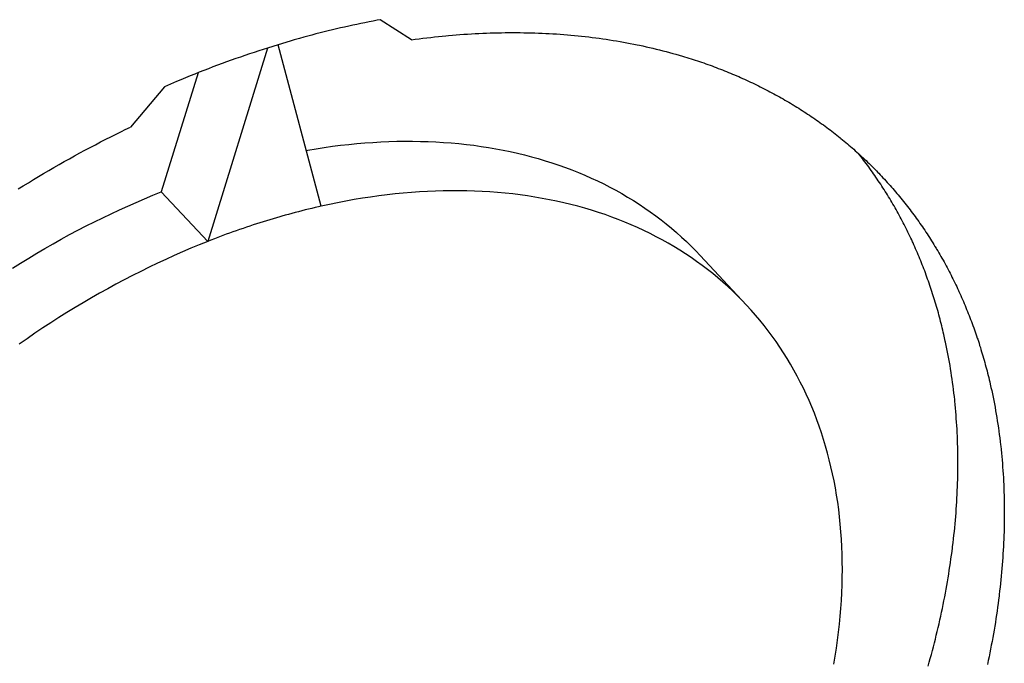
# Model space of a CAD drawing. Extents: x 0 to 841, y 0 to 594.
# Tile 54 of 121: x 765.63 to 767.21, y 133.47 to 134.5. Entities that reach past the tile are written whole.
import ezdxf

# ---------------------------------------------------------------- set-up
doc = ezdxf.new("R2010")
doc.units = 0
doc.header["$LTSCALE"] = 46.255
doc.layers.add('DATUM_AXIS', color=7, linetype='CONTINUOUS')

msp = doc.modelspace()

# ---------------------------------------------------------------- linework, layer by layer
at = {"layer": 'DATUM_AXIS', "color": 7, "linetype": 'CONTINUOUS'}
for p, q in [((766.1697, 134.4941), (766.1631, 134.4927)), ((766.1762, 134.4955), (766.1697, 134.4941)), ((766.1827, 134.4968), (766.1762, 134.4955)), ((766.1893, 134.4981), (766.1827, 134.4968)), ((766.1958, 134.4994), (766.1893, 134.4981)), ((766.2023, 134.5006), (766.1958, 134.4994)), ((766.2074, 134.5016), (766.2023, 134.5006)), ((766.2574, 134.4693), (766.2074, 134.5016)), ((766.104, 134.4786), (766.0974, 134.4768)), ((766.1106, 134.4803), (766.104, 134.4786)), ((766.1172, 134.4819), (766.1106, 134.4803)), ((766.1238, 134.4836), (766.1172, 134.4819)), ((766.1303, 134.4852), (766.1238, 134.4836)), ((766.1369, 134.4867), (766.1303, 134.4852)), ((766.1435, 134.4883), (766.1369, 134.4867)), ((766.15, 134.4898), (766.1435, 134.4883)), ((766.1566, 134.4912), (766.15, 134.4898)), ((766.1631, 134.4927), (766.1566, 134.4912)), ((766.3294, 134.4772), (766.3355, 134.4777)), ((766.3355, 134.4777), (766.3416, 134.4781)), ((766.3416, 134.4781), (766.3477, 134.4785)), ((766.3477, 134.4785), (766.3538, 134.4789)), ((766.3538, 134.4789), (766.3599, 134.4792)), ((766.3599, 134.4792), (766.3659, 134.4795)), ((766.3659, 134.4795), (766.372, 134.4798)), ((766.372, 134.4798), (766.3781, 134.4801)), ((766.3781, 134.4801), (766.3841, 134.4803)), ((766.3841, 134.4803), (766.3901, 134.4805)), ((766.3901, 134.4805), (766.3961, 134.4806)), ((766.3961, 134.4806), (766.4021, 134.4807)), ((766.4021, 134.4807), (766.4081, 134.4808)), ((766.4081, 134.4808), (766.4141, 134.4809)), ((766.4141, 134.4809), (766.4201, 134.4809)), ((766.4201, 134.4809), (766.4261, 134.4809)), ((766.4261, 134.4809), (766.432, 134.4808)), ((766.432, 134.4808), (766.4379, 134.4807)), ((766.4379, 134.4807), (766.4439, 134.4806)), ((766.4439, 134.4806), (766.4498, 134.4805)), ((766.4498, 134.4805), (766.4557, 134.4803)), ((766.4557, 134.4803), (766.4615, 134.4801)), ((766.4615, 134.4801), (766.4674, 134.4799)), ((766.4674, 134.4799), (766.4733, 134.4796)), ((766.4733, 134.4796), (766.4791, 134.4793)), ((766.4791, 134.4793), (766.4849, 134.479)), ((766.4849, 134.479), (766.4907, 134.4786)), ((766.4907, 134.4786), (766.4965, 134.4782)), ((766.4965, 134.4782), (766.5023, 134.4778)), ((766.5023, 134.4778), (766.5081, 134.4773)), ((766.0623, 134.4671), (766.0432, 134.4614)), ((766.0689, 134.469), (766.0623, 134.4671)), ((766.0711, 134.4696), (766.0689, 134.469)), ((766.0777, 134.4714), (766.0711, 134.4696)), ((766.0843, 134.4733), (766.0777, 134.4714)), ((766.0908, 134.4751), (766.0843, 134.4733)), ((766.0974, 134.4768), (766.0908, 134.4751)), ((766.2574, 134.4693), (766.2636, 134.4701)), ((766.2636, 134.4701), (766.2698, 134.471)), ((766.2698, 134.471), (766.276, 134.4717)), ((766.276, 134.4717), (766.2822, 134.4725)), ((766.2822, 134.4725), (766.2884, 134.4732)), ((766.2884, 134.4732), (766.2946, 134.4739)), ((766.2946, 134.4739), (766.3007, 134.4746)), ((766.3007, 134.4746), (766.3069, 134.4752)), ((766.3069, 134.4752), (766.313, 134.4758)), ((766.313, 134.4758), (766.3171, 134.4761)), ((766.3171, 134.4761), (766.3233, 134.4767)), ((766.3233, 134.4767), (766.3294, 134.4772)), ((766.5081, 134.4773), (766.5138, 134.4768)), ((766.5138, 134.4768), (766.5196, 134.4763)), ((766.5196, 134.4763), (766.5253, 134.4757)), ((766.5253, 134.4757), (766.531, 134.4751)), ((766.531, 134.4751), (766.5367, 134.4745)), ((766.5367, 134.4745), (766.5424, 134.4739)), ((766.5424, 134.4739), (766.548, 134.4732)), ((766.548, 134.4732), (766.5537, 134.4724)), ((766.5537, 134.4724), (766.5593, 134.4717)), ((766.5593, 134.4717), (766.565, 134.4709)), ((766.565, 134.4709), (766.5706, 134.4701)), ((766.5706, 134.4701), (766.5761, 134.4692)), ((766.5761, 134.4692), (766.5817, 134.4684)), ((766.5817, 134.4684), (766.5873, 134.4675)), ((766.5873, 134.4675), (766.5928, 134.4665)), ((766.5928, 134.4665), (766.5983, 134.4655)), ((766.5983, 134.4655), (766.6038, 134.4645)), ((766.6038, 134.4645), (766.6093, 134.4635)), ((766.6093, 134.4635), (766.6148, 134.4624)), ((766.6148, 134.4624), (766.6203, 134.4613)), ((766.0258, 134.456), (765.9299, 134.1453)), ((765.9972, 134.4466), (765.9898, 134.4441)), ((766.0045, 134.4491), (765.9972, 134.4466)), ((766.0119, 134.4515), (766.0045, 134.4491)), ((766.0192, 134.4539), (766.0119, 134.4515)), ((766.0258, 134.456), (766.0192, 134.4539)), ((766.0432, 134.4614), (766.0258, 134.456)), ((766.1121, 134.2018), (766.0432, 134.4614)), ((766.6203, 134.4613), (766.6239, 134.4606)), ((766.6239, 134.4606), (766.6293, 134.4594)), ((766.6293, 134.4594), (766.6347, 134.4582)), ((766.6347, 134.4582), (766.6401, 134.457)), ((766.6401, 134.457), (766.6455, 134.4557)), ((766.6455, 134.4557), (766.6509, 134.4544)), ((766.6509, 134.4544), (766.6562, 134.4531)), ((766.6562, 134.4531), (766.6616, 134.4518)), ((766.6616, 134.4518), (766.6669, 134.4504)), ((766.6669, 134.4504), (766.6722, 134.449)), ((766.6722, 134.449), (766.6774, 134.4475)), ((766.6774, 134.4475), (766.6827, 134.4461)), ((766.6827, 134.4461), (766.6879, 134.4446)), ((765.9531, 134.4311), (765.9457, 134.4283)), ((765.9604, 134.4337), (765.9531, 134.4311)), ((765.9678, 134.4364), (765.9604, 134.4337)), ((765.9751, 134.439), (765.9678, 134.4364)), ((765.9825, 134.4416), (765.9751, 134.439)), ((765.9898, 134.4441), (765.9825, 134.4416)), ((766.6879, 134.4446), (766.6931, 134.443)), ((766.6931, 134.443), (766.6966, 134.442)), ((766.6966, 134.442), (766.7, 134.4409)), ((766.7, 134.4409), (766.7035, 134.4399)), ((766.7035, 134.4399), (766.7069, 134.4388)), ((766.7069, 134.4388), (766.7104, 134.4377)), ((766.7104, 134.4377), (766.7138, 134.4366)), ((766.7138, 134.4366), (766.7172, 134.4354)), ((766.7172, 134.4354), (766.7206, 134.4343)), ((766.7206, 134.4343), (766.724, 134.4332)), ((766.724, 134.4332), (766.7274, 134.432)), ((766.7274, 134.432), (766.7308, 134.4308)), ((766.7308, 134.4308), (766.7341, 134.4296)), ((765.9144, 134.4163), (765.8553, 134.2249)), ((765.909, 134.4141), (765.9017, 134.4112)), ((765.9164, 134.417), (765.909, 134.4141)), ((765.9237, 134.4199), (765.9164, 134.417)), ((765.931, 134.4228), (765.9237, 134.4199)), ((765.9384, 134.4256), (765.931, 134.4228)), ((765.9457, 134.4283), (765.9384, 134.4256)), ((766.7341, 134.4296), (766.7375, 134.4284)), ((766.7375, 134.4284), (766.7408, 134.4272)), ((766.7408, 134.4272), (766.7442, 134.426)), ((766.7442, 134.426), (766.7475, 134.4247)), ((766.7475, 134.4247), (766.7508, 134.4234)), ((766.7508, 134.4234), (766.7541, 134.4222)), ((766.7541, 134.4222), (766.7574, 134.4209)), ((766.7574, 134.4209), (766.7607, 134.4196)), ((766.7607, 134.4196), (766.764, 134.4183)), ((766.764, 134.4183), (766.7673, 134.4169)), ((766.7673, 134.4169), (766.7705, 134.4156)), ((766.7705, 134.4156), (766.7738, 134.4142)), ((766.7738, 134.4142), (766.777, 134.4129)), ((765.8797, 134.4021), (765.8606, 134.3939)), ((765.887, 134.4051), (765.8797, 134.4021)), ((765.8943, 134.4082), (765.887, 134.4051)), ((765.9017, 134.4112), (765.8943, 134.4082)), ((766.777, 134.4129), (766.7803, 134.4115)), ((766.7803, 134.4115), (766.7835, 134.4101)), ((766.7835, 134.4101), (766.7867, 134.4087)), ((766.7867, 134.4087), (766.7899, 134.4072)), ((766.7899, 134.4072), (766.7931, 134.4058)), ((766.7931, 134.4058), (766.7963, 134.4044)), ((766.7963, 134.4044), (766.7995, 134.4029)), ((766.7995, 134.4029), (766.8026, 134.4014)), ((766.8026, 134.4014), (766.8058, 134.3999)), ((766.8058, 134.3999), (766.8089, 134.3984)), ((766.8089, 134.3984), (766.8121, 134.3969)), ((765.8606, 134.3939), (765.8059, 134.3291)), ((766.8121, 134.3969), (766.8152, 134.3954)), ((766.8152, 134.3954), (766.8183, 134.3938)), ((766.8183, 134.3938), (766.8214, 134.3923)), ((766.8214, 134.3923), (766.8245, 134.3907)), ((766.8245, 134.3907), (766.8276, 134.3891)), ((766.8276, 134.3891), (766.8307, 134.3875)), ((766.8307, 134.3875), (766.8338, 134.3859)), ((766.8338, 134.3859), (766.8368, 134.3843)), ((766.8368, 134.3843), (766.8399, 134.3826)), ((766.8399, 134.3826), (766.8429, 134.381)), ((766.8429, 134.381), (766.8459, 134.3793)), ((766.8459, 134.3793), (766.8489, 134.3776)), ((766.8489, 134.3776), (766.8519, 134.376)), ((766.8519, 134.376), (766.8549, 134.3743)), ((766.8549, 134.3743), (766.8579, 134.3725)), ((766.8579, 134.3725), (766.8609, 134.3708)), ((766.8609, 134.3708), (766.8639, 134.3691)), ((766.8639, 134.3691), (766.8668, 134.3673)), ((766.8712, 134.3646), (766.8742, 134.3629)), ((766.8742, 134.3629), (766.8771, 134.3611)), ((766.8771, 134.3611), (766.88, 134.3592)), ((766.88, 134.3592), (766.8829, 134.3574)), ((766.8829, 134.3574), (766.8858, 134.3556)), ((766.8858, 134.3556), (766.8887, 134.3537)), ((766.8887, 134.3537), (766.8915, 134.3518)), ((766.8915, 134.3518), (766.8944, 134.35)), ((766.8944, 134.35), (766.8972, 134.3481)), ((766.8972, 134.3481), (766.9001, 134.3462)), ((766.9001, 134.3462), (766.9029, 134.3442)), ((766.9029, 134.3442), (766.9057, 134.3423)), ((766.9057, 134.3423), (766.9085, 134.3404)), ((766.9085, 134.3404), (766.9113, 134.3384)), ((766.9113, 134.3384), (766.9141, 134.3364)), ((766.9141, 134.3364), (766.9168, 134.3345)), ((765.7828, 134.3178), (765.7912, 134.322)), ((766.9168, 134.3345), (766.9196, 134.3325)), ((766.9196, 134.3325), (766.9223, 134.3305)), ((766.9223, 134.3305), (766.9251, 134.3284)), ((766.9251, 134.3284), (766.9278, 134.3264)), ((766.9278, 134.3264), (766.9305, 134.3244)), ((766.9305, 134.3244), (766.9332, 134.3223)), ((766.9332, 134.3223), (766.9359, 134.3202)), ((766.9359, 134.3202), (766.9385, 134.3181)), ((765.7493, 134.3007), (765.7577, 134.3051)), ((765.7577, 134.3051), (765.766, 134.3094)), ((765.766, 134.3094), (765.7744, 134.3136)), ((765.7744, 134.3136), (765.7828, 134.3178)), ((766.9385, 134.3181), (766.9412, 134.3161)), ((766.9412, 134.3161), (766.9438, 134.3139)), ((766.9478, 134.3108), (766.9504, 134.3086)), ((766.9504, 134.3086), (766.953, 134.3065)), ((766.953, 134.3065), (766.9556, 134.3043)), ((766.9556, 134.3043), (766.9582, 134.3021)), ((765.7243, 134.2874), (765.7326, 134.2919)), ((765.7326, 134.2919), (765.7409, 134.2963)), ((765.7409, 134.2963), (765.7493, 134.3007)), ((766.9582, 134.3021), (766.9608, 134.3)), ((766.9608, 134.3), (766.9634, 134.2978)), ((766.9634, 134.2978), (766.9659, 134.2956)), ((766.9659, 134.2956), (766.9684, 134.2933)), ((766.9684, 134.2933), (766.971, 134.2911)), ((766.971, 134.2911), (766.9735, 134.2889)), ((766.9735, 134.2889), (766.976, 134.2866)), ((765.691, 134.2689), (765.6993, 134.2736)), ((765.6993, 134.2736), (765.7076, 134.2782)), ((765.7076, 134.2782), (765.7159, 134.2828)), ((765.7159, 134.2828), (765.7243, 134.2874)), ((766.976, 134.2866), (766.9785, 134.2843)), ((766.9782, 134.2839), (766.9762, 134.2864)), ((766.9803, 134.2812), (766.9782, 134.2839)), ((766.9785, 134.2843), (766.981, 134.282)), ((766.9824, 134.2785), (766.9803, 134.2812)), ((766.981, 134.282), (766.9834, 134.2798)), ((766.9844, 134.2758), (766.9824, 134.2785)), ((766.9834, 134.2798), (766.9859, 134.2775)), ((766.9865, 134.2732), (766.9844, 134.2758)), ((766.9859, 134.2775), (766.9883, 134.2751)), ((766.9885, 134.2704), (766.9865, 134.2732)), ((766.9883, 134.2751), (766.9907, 134.2728)), ((766.9907, 134.2728), (766.9932, 134.2705)), ((765.6662, 134.2545), (765.6745, 134.2594)), ((765.6745, 134.2594), (765.6828, 134.2641)), ((765.6828, 134.2641), (765.691, 134.2689)), ((766.9905, 134.2677), (766.9885, 134.2704)), ((766.9925, 134.265), (766.9905, 134.2677)), ((766.9945, 134.2623), (766.9925, 134.265)), ((766.9932, 134.2705), (766.9956, 134.2681)), ((766.9965, 134.2595), (766.9945, 134.2623)), ((766.9956, 134.2681), (766.998, 134.2657)), ((766.9984, 134.2568), (766.9965, 134.2595)), ((766.998, 134.2657), (767.0004, 134.2634)), ((767.0004, 134.254), (766.9984, 134.2568)), ((767.0004, 134.2634), (767.0027, 134.261)), ((767.0027, 134.261), (767.0051, 134.2586)), ((765.6416, 134.2397), (765.6498, 134.2447)), ((765.6498, 134.2447), (765.658, 134.2496)), ((765.658, 134.2496), (765.6662, 134.2545)), ((767.0023, 134.2512), (767.0004, 134.254)), ((767.0042, 134.2484), (767.0023, 134.2512)), ((767.0061, 134.2456), (767.0042, 134.2484)), ((767.008, 134.2428), (767.0061, 134.2456)), ((767.0099, 134.24), (767.008, 134.2428)), ((767.0086, 134.255), (767.0109, 134.2525)), ((767.0118, 134.2372), (767.0099, 134.24)), ((767.0109, 134.2525), (767.0132, 134.2501)), ((767.0132, 134.2501), (767.0155, 134.2476)), ((767.0155, 134.2476), (767.0178, 134.2452)), ((767.0178, 134.2452), (767.0201, 134.2427)), ((767.0201, 134.2427), (767.0224, 134.2402)), ((767.0224, 134.2402), (767.0246, 134.2377)), ((765.6252, 134.2297), (765.6334, 134.2347)), ((765.6334, 134.2347), (765.6416, 134.2397)), ((765.8553, 134.2249), (765.9299, 134.1453)), ((767.0137, 134.2343), (767.0118, 134.2372)), ((767.0155, 134.2315), (767.0137, 134.2343)), ((767.0173, 134.2286), (767.0155, 134.2315)), ((767.0191, 134.2257), (767.0173, 134.2286)), ((767.0209, 134.2229), (767.0191, 134.2257)), ((767.0246, 134.2377), (767.0269, 134.2352)), ((767.0269, 134.2352), (767.0291, 134.2327)), ((767.0291, 134.2327), (767.0313, 134.2302)), ((767.0313, 134.2302), (767.0335, 134.2276)), ((767.0335, 134.2276), (767.0357, 134.2251)), ((767.0357, 134.2251), (767.0379, 134.2225)), ((767.0227, 134.22), (767.0209, 134.2229)), ((767.0245, 134.2171), (767.0227, 134.22)), ((767.0263, 134.2141), (767.0245, 134.2171)), ((767.028, 134.2112), (767.0263, 134.2141)), ((767.0298, 134.2083), (767.028, 134.2112)), ((767.0379, 134.2225), (767.0401, 134.2199)), ((767.0401, 134.2199), (767.0422, 134.2173)), ((767.0422, 134.2173), (767.0443, 134.2147)), ((767.0443, 134.2147), (767.0465, 134.2121)), ((767.0465, 134.2121), (767.0486, 134.2095)), ((767.0486, 134.2095), (767.0507, 134.2068)), ((766.0758, 134.1931), (766.0705, 134.1917)), ((766.0812, 134.1945), (766.0758, 134.1931)), ((766.0866, 134.1958), (766.0812, 134.1945)), ((766.0919, 134.1971), (766.0866, 134.1958)), ((766.0973, 134.1984), (766.0919, 134.1971)), ((766.1026, 134.1997), (766.0973, 134.1984)), ((766.1079, 134.2009), (766.1026, 134.1997)), ((766.1121, 134.2018), (766.1079, 134.2009)), ((767.0315, 134.2053), (767.0298, 134.2083)), ((767.0332, 134.2024), (767.0315, 134.2053)), ((767.0349, 134.1994), (767.0332, 134.2024)), ((767.0366, 134.1965), (767.0349, 134.1994)), ((767.0382, 134.1935), (767.0366, 134.1965)), ((767.0399, 134.1905), (767.0382, 134.1935)), ((767.0507, 134.2068), (767.0528, 134.2042)), ((767.0528, 134.2042), (767.0549, 134.2015)), ((767.0549, 134.2015), (767.0569, 134.1989)), ((767.0569, 134.1989), (767.059, 134.1962)), ((767.059, 134.1962), (767.061, 134.1935)), ((767.061, 134.1935), (767.0631, 134.1908)), ((766.0191, 134.1769), (766.0137, 134.1752)), ((766.0245, 134.1785), (766.0191, 134.1769)), ((766.0298, 134.1802), (766.0245, 134.1785)), ((766.0352, 134.1818), (766.0298, 134.1802)), ((766.0406, 134.1834), (766.0352, 134.1818)), ((766.046, 134.185), (766.0406, 134.1834)), ((766.049, 134.1858), (766.046, 134.185)), ((766.0544, 134.1873), (766.049, 134.1858)), ((766.0597, 134.1888), (766.0544, 134.1873)), ((766.0651, 134.1903), (766.0597, 134.1888)), ((766.0705, 134.1917), (766.0651, 134.1903)), ((767.0415, 134.1875), (767.0399, 134.1905)), ((767.0432, 134.1845), (767.0415, 134.1875)), ((767.0448, 134.1814), (767.0432, 134.1845)), ((767.0464, 134.1784), (767.0448, 134.1814)), ((767.048, 134.1754), (767.0464, 134.1784)), ((767.0631, 134.1908), (767.0651, 134.1881)), ((767.0651, 134.1881), (767.0671, 134.1853)), ((767.0671, 134.1853), (767.0691, 134.1826)), ((767.0691, 134.1826), (767.071, 134.1799)), ((767.071, 134.1799), (767.073, 134.1771)), ((767.073, 134.1771), (767.0749, 134.1743)), ((765.9759, 134.1625), (765.9705, 134.1606)), ((765.9813, 134.1644), (765.9759, 134.1625)), ((765.9867, 134.1663), (765.9813, 134.1644)), ((765.9921, 134.1681), (765.9867, 134.1663)), ((765.9975, 134.1699), (765.9921, 134.1681)), ((766.0029, 134.1717), (765.9975, 134.1699)), ((766.0083, 134.1734), (766.0029, 134.1717)), ((766.0137, 134.1752), (766.0083, 134.1734)), ((767.0495, 134.1723), (767.048, 134.1754)), ((767.0511, 134.1693), (767.0495, 134.1723)), ((767.0526, 134.1662), (767.0511, 134.1693)), ((767.0542, 134.1631), (767.0526, 134.1662)), ((767.0557, 134.16), (767.0542, 134.1631)), ((767.0749, 134.1743), (767.0769, 134.1716)), ((767.0769, 134.1716), (767.0788, 134.1688)), ((767.0788, 134.1688), (767.0807, 134.166)), ((767.0807, 134.166), (767.0826, 134.1632)), ((767.0826, 134.1632), (767.0845, 134.1603)), ((765.9352, 134.1474), (765.9299, 134.1453)), ((765.9406, 134.1495), (765.9352, 134.1474)), ((765.9436, 134.1506), (765.9406, 134.1495)), ((765.949, 134.1527), (765.9436, 134.1506)), ((765.9544, 134.1547), (765.949, 134.1527)), ((765.9598, 134.1567), (765.9544, 134.1547)), ((765.9651, 134.1587), (765.9598, 134.1567)), ((765.9705, 134.1606), (765.9651, 134.1587)), ((767.0572, 134.1569), (767.0557, 134.16)), ((767.0587, 134.1538), (767.0572, 134.1569)), ((767.0601, 134.1507), (767.0587, 134.1538)), ((767.0616, 134.1476), (767.0601, 134.1507)), ((767.0845, 134.1603), (767.0864, 134.1575)), ((767.0864, 134.1575), (767.0882, 134.1547)), ((767.0882, 134.1547), (767.0901, 134.1518)), ((767.0901, 134.1518), (767.0919, 134.1489)), ((767.0919, 134.1489), (767.0937, 134.1461)), ((767.0937, 134.1461), (767.0955, 134.1432)), ((767.0652, 134.1397), (767.0638, 134.1429)), ((767.0666, 134.1365), (767.0652, 134.1397)), ((767.068, 134.1334), (767.0666, 134.1365)), ((767.0694, 134.1302), (767.068, 134.1334)), ((767.0708, 134.127), (767.0694, 134.1302)), ((767.0955, 134.1432), (767.0973, 134.1403)), ((767.0973, 134.1403), (767.0991, 134.1374)), ((767.1017, 134.133), (767.1035, 134.1301)), ((767.1035, 134.1301), (767.1052, 134.1271)), ((766.7216, 134.1227), (766.7961, 134.0431)), ((767.0721, 134.1238), (767.0708, 134.127)), ((767.0735, 134.1206), (767.0721, 134.1238)), ((767.0748, 134.1174), (767.0735, 134.1206)), ((767.0761, 134.1142), (767.0748, 134.1174)), ((767.0774, 134.1109), (767.0761, 134.1142)), ((767.1052, 134.1271), (767.1069, 134.1242)), ((767.1069, 134.1242), (767.1086, 134.1212)), ((767.1086, 134.1212), (767.1103, 134.1183)), ((767.1103, 134.1183), (767.112, 134.1153)), ((767.112, 134.1153), (767.1136, 134.1123)), ((767.0787, 134.1077), (767.0774, 134.1109)), ((767.08, 134.1044), (767.0787, 134.1077)), ((767.0813, 134.1012), (767.08, 134.1044)), ((767.0825, 134.0979), (767.0813, 134.1012)), ((767.0837, 134.0946), (767.0825, 134.0979)), ((767.1136, 134.1123), (767.1153, 134.1093)), ((767.1153, 134.1093), (767.1169, 134.1063)), ((767.1169, 134.1063), (767.1185, 134.1033)), ((767.1185, 134.1033), (767.1201, 134.1003)), ((767.1201, 134.1003), (767.1217, 134.0972)), ((767.085, 134.0913), (767.0837, 134.0946)), ((767.0862, 134.088), (767.085, 134.0913)), ((767.0873, 134.0847), (767.0862, 134.088)), ((767.0885, 134.0814), (767.0873, 134.0847)), ((767.1217, 134.0972), (767.1233, 134.0942)), ((767.1233, 134.0942), (767.1249, 134.0911)), ((767.1249, 134.0911), (767.1264, 134.0881)), ((767.1264, 134.0881), (767.128, 134.085)), ((767.128, 134.085), (767.1295, 134.0819)), ((767.1295, 134.0819), (767.131, 134.0788)), ((767.0897, 134.0781), (767.0885, 134.0814)), ((767.0908, 134.0747), (767.0897, 134.0781)), ((767.092, 134.0714), (767.0908, 134.0747)), ((767.0931, 134.0681), (767.092, 134.0714)), ((767.0942, 134.0647), (767.0931, 134.0681)), ((767.131, 134.0788), (767.1325, 134.0757)), ((767.1325, 134.0757), (767.134, 134.0726)), ((767.134, 134.0726), (767.1354, 134.0695)), ((767.0953, 134.0613), (767.0942, 134.0647)), ((767.0964, 134.0579), (767.0953, 134.0613)), ((767.0974, 134.0546), (767.0964, 134.0579)), ((767.0985, 134.0512), (767.0974, 134.0546)), ((767.0995, 134.0478), (767.0985, 134.0512)), ((767.1376, 134.0648), (767.1391, 134.0616)), ((767.1391, 134.0616), (767.1405, 134.0585)), ((767.1405, 134.0585), (767.1419, 134.0553)), ((767.1419, 134.0553), (767.1433, 134.0521)), ((767.1433, 134.0521), (767.1447, 134.0489)), ((767.1005, 134.0444), (767.0995, 134.0478)), ((767.1015, 134.0409), (767.1005, 134.0444)), ((767.1025, 134.0375), (767.1015, 134.0409)), ((767.1035, 134.0341), (767.1025, 134.0375)), ((767.1447, 134.0489), (767.146, 134.0457)), ((767.146, 134.0457), (767.1474, 134.0425)), ((767.1474, 134.0425), (767.1487, 134.0393)), ((767.1487, 134.0393), (767.15, 134.0361)), ((767.15, 134.0361), (767.1513, 134.0329)), ((767.1045, 134.0306), (767.1035, 134.0341)), ((767.1054, 134.0272), (767.1045, 134.0306)), ((767.1064, 134.0237), (767.1054, 134.0272)), ((767.1073, 134.0203), (767.1064, 134.0237)), ((767.1082, 134.0168), (767.1073, 134.0203)), ((767.1513, 134.0329), (767.1526, 134.0296)), ((767.1526, 134.0296), (767.1539, 134.0264)), ((767.1539, 134.0264), (767.1552, 134.0231)), ((767.1552, 134.0231), (767.1564, 134.0199)), ((767.1564, 134.0199), (767.1577, 134.0166)), ((767.1091, 134.0133), (767.1082, 134.0168)), ((767.11, 134.0098), (767.1091, 134.0133)), ((767.1108, 134.0063), (767.11, 134.0098)), ((767.1117, 134.0028), (767.1108, 134.0063)), ((767.1125, 133.9993), (767.1117, 134.0028)), ((767.1577, 134.0166), (767.1589, 134.0133)), ((767.1589, 134.0133), (767.1601, 134.01)), ((767.1601, 134.01), (767.1613, 134.0067)), ((767.1613, 134.0067), (767.1625, 134.0034)), ((767.1625, 134.0034), (767.1637, 134.0001)), ((767.1133, 133.9958), (767.1125, 133.9993)), ((767.1145, 133.9905), (767.1133, 133.9958)), ((767.1637, 134.0001), (767.1648, 133.9967)), ((767.1648, 133.9967), (767.166, 133.9934)), ((767.1677, 133.9884), (767.1688, 133.985)), ((767.1172, 133.978), (767.1161, 133.9834)), ((767.1183, 133.9727), (767.1172, 133.978)), ((767.1194, 133.9673), (767.1183, 133.9727)), ((767.1688, 133.985), (767.1699, 133.9817)), ((767.1699, 133.9817), (767.1709, 133.9783)), ((767.1709, 133.9783), (767.172, 133.9749)), ((767.172, 133.9749), (767.173, 133.9715)), ((767.173, 133.9715), (767.1741, 133.9681)), ((767.1204, 133.962), (767.1194, 133.9673)), ((767.1214, 133.9566), (767.1204, 133.962)), ((767.1223, 133.9511), (767.1214, 133.9566)), ((767.1741, 133.9681), (767.1751, 133.9647)), ((767.1751, 133.9647), (767.1761, 133.9613)), ((767.1761, 133.9613), (767.1771, 133.9578)), ((767.1771, 133.9578), (767.1781, 133.9544)), ((767.1233, 133.9457), (767.1223, 133.9511)), ((767.1242, 133.9403), (767.1233, 133.9457)), ((767.125, 133.9348), (767.1242, 133.9403)), ((767.1781, 133.9544), (767.179, 133.951)), ((767.179, 133.951), (767.18, 133.9475)), ((767.18, 133.9475), (767.1809, 133.944)), ((767.1809, 133.944), (767.1819, 133.9406)), ((767.1819, 133.9406), (767.1828, 133.9371)), ((767.1259, 133.9293), (767.125, 133.9348)), ((767.1267, 133.9239), (767.1259, 133.9293)), ((767.1274, 133.9184), (767.1267, 133.9239)), ((767.1828, 133.9371), (767.1836, 133.9336)), ((767.1836, 133.9336), (767.1845, 133.9301)), ((767.1845, 133.9301), (767.1854, 133.9266)), ((767.1854, 133.9266), (767.1862, 133.9231)), ((767.1282, 133.9128), (767.1274, 133.9184)), ((767.1289, 133.9073), (767.1282, 133.9128)), ((767.1862, 133.9231), (767.1871, 133.9196)), ((767.1871, 133.9196), (767.1879, 133.9161)), ((767.1879, 133.9161), (767.1891, 133.9108)), ((767.1891, 133.9108), (767.1903, 133.9055)), ((767.1295, 133.9017), (767.1289, 133.9073)), ((767.1302, 133.8962), (767.1295, 133.9017)), ((767.1903, 133.9055), (767.1914, 133.9002)), ((767.1914, 133.9002), (767.1925, 133.8948)), ((767.1925, 133.8948), (767.1936, 133.8895)), ((767.1315, 133.8831), (767.131, 133.8887)), ((767.132, 133.8775), (767.1315, 133.8831)), ((767.1325, 133.8719), (767.132, 133.8775)), ((767.1936, 133.8895), (767.1946, 133.8841)), ((767.1946, 133.8841), (767.1956, 133.8787)), ((767.1956, 133.8787), (767.1966, 133.8733)), ((767.133, 133.8663), (767.1325, 133.8719)), ((767.1334, 133.8606), (767.133, 133.8663)), ((767.1338, 133.855), (767.1334, 133.8606)), ((767.1966, 133.8733), (767.1975, 133.8679)), ((767.1975, 133.8679), (767.1984, 133.8624)), ((767.1984, 133.8624), (767.1993, 133.857)), ((767.1342, 133.8493), (767.1338, 133.855)), ((767.1345, 133.8436), (767.1342, 133.8493)), ((767.1993, 133.857), (767.2002, 133.8515)), ((767.2002, 133.8515), (767.201, 133.846)), ((767.201, 133.846), (767.2017, 133.8405)), ((767.1348, 133.8379), (767.1345, 133.8436)), ((767.1351, 133.8321), (767.1348, 133.8379)), ((767.1353, 133.8264), (767.1351, 133.8321)), ((767.2017, 133.8405), (767.2025, 133.835)), ((767.2025, 133.835), (767.2032, 133.8295)), ((767.2032, 133.8295), (767.2039, 133.8239)), ((767.1355, 133.8207), (767.1353, 133.8264)), ((767.1356, 133.8149), (767.1355, 133.8207)), ((767.1358, 133.8091), (767.1356, 133.8149)), ((767.2047, 133.8165), (767.2053, 133.8109)), ((767.1359, 133.8033), (767.1358, 133.8091)), ((767.1359, 133.7975), (767.1359, 133.8033)), ((767.136, 133.7917), (767.1359, 133.7975)), ((767.2053, 133.8109), (767.2059, 133.8053)), ((767.2059, 133.8053), (767.2064, 133.7997)), ((767.2064, 133.7997), (767.2069, 133.7941)), ((767.1359, 133.7801), (767.136, 133.7859)), ((767.136, 133.7859), (767.136, 133.7917)), ((767.2069, 133.7941), (767.2074, 133.7885)), ((767.2074, 133.7885), (767.2078, 133.7828)), ((767.2078, 133.7828), (767.2083, 133.7772)), ((767.1356, 133.7625), (767.1357, 133.7684)), ((767.1357, 133.7684), (767.1358, 133.7742)), ((767.1358, 133.7742), (767.1359, 133.7801)), ((767.2083, 133.7772), (767.2086, 133.7715)), ((767.2086, 133.7715), (767.209, 133.7658)), ((767.209, 133.7658), (767.2093, 133.7601)), ((767.135, 133.7448), (767.1352, 133.7507)), ((767.1352, 133.7507), (767.1354, 133.7566)), ((767.1354, 133.7566), (767.1356, 133.7625)), ((767.2093, 133.7601), (767.2095, 133.7544)), ((767.2095, 133.7544), (767.2098, 133.7487)), ((767.1344, 133.733), (767.1347, 133.7389)), ((767.1347, 133.7389), (767.135, 133.7448)), ((767.2098, 133.7487), (767.21, 133.7429)), ((767.21, 133.7429), (767.2102, 133.7372)), ((767.2102, 133.7372), (767.2103, 133.7314)), ((767.1333, 133.7152), (767.1337, 133.7211)), ((767.1337, 133.7211), (767.1341, 133.727)), ((767.1341, 133.727), (767.1344, 133.733)), ((767.2103, 133.7314), (767.2104, 133.7256)), ((767.2104, 133.7256), (767.2105, 133.7198)), ((767.2105, 133.7198), (767.2105, 133.714)), ((767.1319, 133.6973), (767.1324, 133.7032)), ((767.1324, 133.7032), (767.1329, 133.7092)), ((767.1329, 133.7092), (767.1333, 133.7152)), ((767.2105, 133.7023), (767.2104, 133.6965)), ((767.2105, 133.714), (767.2105, 133.7082)), ((767.2105, 133.7082), (767.2105, 133.7023)), ((767.1308, 133.6853), (767.1314, 133.6913)), ((767.1314, 133.6913), (767.1319, 133.6973)), ((767.2103, 133.6906), (767.2102, 133.6848)), ((767.2104, 133.6965), (767.2103, 133.6906)), ((767.1289, 133.6673), (767.1296, 133.6733)), ((767.1296, 133.6733), (767.1302, 133.6793)), ((767.1302, 133.6793), (767.1308, 133.6853)), ((767.2099, 133.673), (767.2096, 133.6671)), ((767.2101, 133.6789), (767.2099, 133.673)), ((767.2102, 133.6848), (767.2101, 133.6789)), ((767.1282, 133.6612), (767.1289, 133.6673)), ((767.2091, 133.6553), (767.2088, 133.6494)), ((767.2094, 133.6612), (767.2091, 133.6553)), ((767.2096, 133.6671), (767.2094, 133.6612)), ((767.1248, 133.635), (767.1257, 133.6411)), ((767.1257, 133.6411), (767.1265, 133.6471)), ((767.1265, 133.6471), (767.1273, 133.6532)), ((767.2084, 133.6434), (767.208, 133.6375)), ((767.2088, 133.6494), (767.2084, 133.6434)), ((767.1221, 133.6168), (767.1231, 133.6229)), ((767.1231, 133.6229), (767.124, 133.629)), ((767.124, 133.629), (767.1248, 133.635)), ((767.2072, 133.6256), (767.2067, 133.6196)), ((767.2076, 133.6315), (767.2072, 133.6256)), ((767.208, 133.6375), (767.2076, 133.6315)), ((767.1202, 133.6046), (767.1212, 133.6107)), ((767.1212, 133.6107), (767.1221, 133.6168)), ((767.2056, 133.6076), (767.205, 133.6016)), ((767.2061, 133.6136), (767.2056, 133.6076)), ((767.2067, 133.6196), (767.2061, 133.6136)), ((767.117, 133.5863), (767.1181, 133.5924)), ((767.1181, 133.5924), (767.1191, 133.5985)), ((767.1191, 133.5985), (767.1202, 133.6046)), ((767.2044, 133.5956), (767.2037, 133.5896)), ((767.205, 133.6016), (767.2044, 133.5956)), ((767.1147, 133.5741), (767.1158, 133.5802)), ((767.1158, 133.5802), (767.117, 133.5863)), ((767.2021, 133.5755), (767.2013, 133.5695)), ((767.2037, 133.5896), (767.203, 133.5836)), ((767.111, 133.5556), (767.1122, 133.5618)), ((767.1122, 133.5618), (767.1135, 133.5679)), ((767.1135, 133.5679), (767.1147, 133.5741)), ((767.2005, 133.5634), (767.1997, 133.5574)), ((767.2013, 133.5695), (767.2005, 133.5634)), ((767.1083, 133.5433), (767.1097, 133.5495)), ((767.1097, 133.5495), (767.111, 133.5556)), ((767.1979, 133.5453), (767.197, 133.5392)), ((767.1988, 133.5513), (767.1979, 133.5453)), ((767.1997, 133.5574), (767.1988, 133.5513)), ((767.1042, 133.5248), (767.1056, 133.531)), ((767.1056, 133.531), (767.107, 133.5372)), ((767.107, 133.5372), (767.1083, 133.5433)), ((767.1961, 133.5331), (767.1951, 133.527)), ((767.197, 133.5392), (767.1961, 133.5331)), ((767.0997, 133.5063), (767.1012, 133.5125)), ((767.1012, 133.5125), (767.1027, 133.5186)), ((767.1027, 133.5186), (767.1042, 133.5248)), ((767.193, 133.5148), (767.1919, 133.5087)), ((767.194, 133.5209), (767.193, 133.5148)), ((767.1951, 133.527), (767.194, 133.5209)), ((767.0965, 133.4939), (767.0981, 133.5001)), ((767.0981, 133.5001), (767.0997, 133.5063)), ((767.1896, 133.4964), (767.1884, 133.4903)), ((767.1908, 133.5026), (767.1896, 133.4964)), ((767.1919, 133.5087), (767.1908, 133.5026)), ((767.0916, 133.4753), (767.0933, 133.4815)), ((767.0933, 133.4815), (767.0949, 133.4877)), ((767.0949, 133.4877), (767.0965, 133.4939)), ((767.1872, 133.4842), (767.186, 133.478)), ((767.1884, 133.4903), (767.1872, 133.4842)), ((767.0881, 133.4628), (767.0899, 133.4691)), ((767.0899, 133.4691), (767.0916, 133.4753)), ((767.1847, 133.4719), (767.1834, 133.4657)), ((767.186, 133.478), (767.1847, 133.4719))]:
    msp.add_line(p, q, dxfattribs=at)
for points in [[(766.8668, 134.3673), (766.8698, 134.3655), (766.8712, 134.3646)], [(765.7912, 134.322), (765.7975, 134.325), (765.8059, 134.3291)], [(766.0882, 134.2916), (766.0909, 134.2921), (766.1041, 134.2943), (766.1173, 134.2963), (766.1305, 134.2981), (766.1436, 134.2998), (766.1567, 134.3012), (766.1697, 134.3025), (766.1827, 134.3036), (766.1956, 134.3045), (766.2085, 134.3052), (766.2213, 134.3058), (766.2341, 134.3062), (766.2468, 134.3063), (766.2594, 134.3063), (766.2719, 134.3061), (766.2844, 134.3058), (766.2968, 134.3052), (766.3091, 134.3045), (766.3214, 134.3036), (766.3336, 134.3025), (766.3457, 134.3012), (766.3577, 134.2997), (766.3696, 134.298), (766.3814, 134.2962), (766.3931, 134.2942), (766.4048, 134.292), (766.4163, 134.2896), (766.4277, 134.2871), (766.4391, 134.2843), (766.4503, 134.2814), (766.4614, 134.2783), (766.4725, 134.275), (766.4834, 134.2716), (766.4942, 134.2679), (766.5049, 134.2641), (766.5154, 134.2601), (766.5259, 134.256), (766.5362, 134.2517), (766.5464, 134.2471), (766.5565, 134.2425), (766.5665, 134.2376), (766.5763, 134.2326), (766.586, 134.2274), (766.5956, 134.2221), (766.605, 134.2165), (766.6143, 134.2108), (766.6234, 134.205), (766.6325, 134.199), (766.6413, 134.1928), (766.6501, 134.1864), (766.6587, 134.1799), (766.6671, 134.1733), (766.6754, 134.1664), (766.6835, 134.1595), (766.6915, 134.1523), (766.6994, 134.145), (766.7071, 134.1376), (766.7146, 134.13), (766.7216, 134.1227)], [(766.9438, 134.3139), (766.9465, 134.3118), (766.9478, 134.3108)], [(767.0051, 134.2586), (767.0074, 134.2562), (767.0086, 134.255)], [(765.6162, 134.1025), (765.6292, 134.1106), (765.6422, 134.1186), (765.6552, 134.1264), (765.6683, 134.1341), (765.6815, 134.1416), (765.6946, 134.1489), (765.7079, 134.1562), (765.7211, 134.1632), (765.7344, 134.1701), (765.7478, 134.1768), (765.7611, 134.1834), (765.7745, 134.1898), (765.7879, 134.1961), (765.8014, 134.2022), (765.8148, 134.2081), (765.8283, 134.2139), (765.8418, 134.2195), (765.8553, 134.2249)], [(766.7961, 134.0431), (766.7892, 134.0503), (766.7816, 134.0579), (766.774, 134.0654), (766.7661, 134.0727), (766.7581, 134.0798), (766.75, 134.0868), (766.7417, 134.0936), (766.7332, 134.1003), (766.7246, 134.1068), (766.7159, 134.1131), (766.707, 134.1193), (766.698, 134.1253), (766.6888, 134.1312), (766.6795, 134.1369), (766.6701, 134.1424), (766.6606, 134.1477), (766.6509, 134.1529), (766.641, 134.158), (766.6311, 134.1628), (766.621, 134.1675), (766.6108, 134.172), (766.6004, 134.1763), (766.59, 134.1805), (766.5794, 134.1845), (766.5687, 134.1883), (766.5579, 134.1919), (766.547, 134.1954), (766.536, 134.1986), (766.5249, 134.2017), (766.5136, 134.2046), (766.5023, 134.2074), (766.4909, 134.2099), (766.4793, 134.2123), (766.4677, 134.2145), (766.456, 134.2165), (766.4441, 134.2184), (766.4322, 134.22), (766.4202, 134.2215), (766.4081, 134.2228), (766.396, 134.2239), (766.3837, 134.2248), (766.3714, 134.2256), (766.359, 134.2261), (766.3465, 134.2265), (766.3339, 134.2267), (766.3213, 134.2267), (766.3086, 134.2265), (766.2959, 134.2261), (766.2831, 134.2256), (766.2702, 134.2249), (766.2573, 134.2239), (766.2443, 134.2228), (766.2313, 134.2216), (766.2182, 134.2201), (766.2051, 134.2184), (766.1919, 134.2166), (766.1787, 134.2146), (766.1654, 134.2124), (766.1521, 134.21), (766.1388, 134.2075), (766.1255, 134.2048), (766.1121, 134.2018)], [(765.9299, 134.1453), (765.9164, 134.1398), (765.9029, 134.1342), (765.8894, 134.1285), (765.8759, 134.1225), (765.8625, 134.1164), (765.8491, 134.1102), (765.8357, 134.1038), (765.8223, 134.0972), (765.809, 134.0904), (765.7957, 134.0835), (765.7824, 134.0765), (765.7692, 134.0693), (765.756, 134.0619), (765.7429, 134.0544), (765.7298, 134.0467), (765.7167, 134.0389), (765.7037, 134.031), (765.6908, 134.0229), (765.6779, 134.0146), (765.6651, 134.0062), (765.6523, 133.9977), (765.6396, 133.989), (765.627, 133.9802)], [(767.0638, 134.1429), (767.0631, 134.1444), (767.0616, 134.1476)], [(767.0991, 134.1374), (767.1008, 134.1345), (767.1017, 134.133)], [(767.1354, 134.0695), (767.1369, 134.0663), (767.1376, 134.0648)], [(766.9366, 133.4661), (766.9388, 133.479), (766.9408, 133.4919), (766.9425, 133.5047), (766.9441, 133.5175), (766.9456, 133.5303), (766.9468, 133.543), (766.9478, 133.5557), (766.9487, 133.5683), (766.9494, 133.5808), (766.9498, 133.5933), (766.9501, 133.6057), (766.9502, 133.6181), (766.9501, 133.6304), (766.9499, 133.6426), (766.9494, 133.6547), (766.9487, 133.6668), (766.9479, 133.6788), (766.9469, 133.6908), (766.9457, 133.7026), (766.9443, 133.7144), (766.9427, 133.7261), (766.9409, 133.7376), (766.9389, 133.7492), (766.9368, 133.7606), (766.9344, 133.7719), (766.9319, 133.7831), (766.9292, 133.7942), (766.9263, 133.8053), (766.9233, 133.8162), (766.92, 133.827), (766.9166, 133.8377), (766.913, 133.8483), (766.9092, 133.8588), (766.9052, 133.8692), (766.901, 133.8795), (766.8967, 133.8896), (766.8922, 133.8997), (766.8875, 133.9096), (766.8826, 133.9194), (766.8776, 133.929), (766.8723, 133.9386), (766.867, 133.948), (766.8614, 133.9573), (766.8557, 133.9664), (766.8498, 133.9754), (766.8437, 133.9843), (766.8374, 133.9931), (766.831, 134.0017), (766.8245, 134.0102), (766.8177, 134.0185), (766.8108, 134.0267), (766.8038, 134.0347), (766.7961, 134.0431)], [(767.1161, 133.9834), (767.1157, 133.9852), (767.1145, 133.9905)], [(767.166, 133.9934), (767.1671, 133.9901), (767.1677, 133.9884)], [(767.131, 133.8887), (767.1308, 133.8906), (767.1302, 133.8962)], [(767.2039, 133.8239), (767.2045, 133.8184), (767.2047, 133.8165)], [(767.1273, 133.6532), (767.1275, 133.6552), (767.1282, 133.6612)], [(767.203, 133.5836), (767.2023, 133.5775), (767.2021, 133.5755)]]:
    msp.add_lwpolyline(points, dxfattribs=at)

doc.saveas('drawing.dxf')
